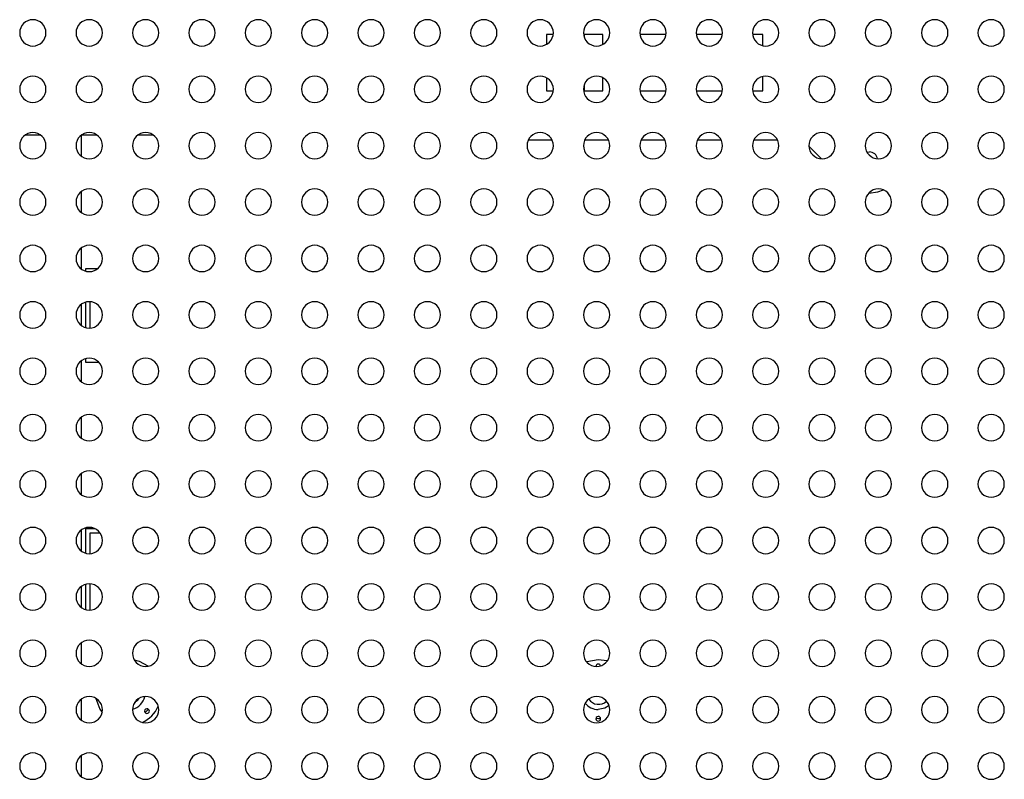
# Model space of a CAD drawing. Header units: millimetres. Extents: x 0 to 1118, y 0 to 864.
# Tile 91 of 256: x 920 to 941, y 383 to 399. Entities that reach past the tile are written whole.
import ezdxf

# ---------------------------------------------------------------- set-up
doc = ezdxf.new("R2010")
doc.units = ezdxf.units.MM

msp = doc.modelspace()

# ---------------------------------------------------------------- linework, layer by layer
at = {"color": 7, "linetype": 'Continuous', "lineweight": 25}
for p, q in [((931.0214, 399.1228), (931.0214, 398.9139)), ((931.1629, 399.1228), (931.0214, 399.1228)), ((931.8214, 399.1228), (931.8214, 399.0647)), ((932.2214, 399.1228), (931.8214, 399.1228)), ((932.2214, 398.9139), (932.2214, 399.1228)), ((933.5629, 399.1227), (933.0075, 399.1228)), ((934.7629, 399.1227), (934.2075, 399.1227)), ((935.6214, 399.1227), (935.4075, 399.1227)), ((935.6214, 398.8859), (935.6214, 399.1227)), ((931.0214, 398.2032), (931.0214, 397.9228)), ((931.8214, 398.0523), (931.8214, 397.9228)), ((932.2214, 397.9228), (932.2214, 398.2032)), ((935.6214, 397.9227), (935.6214, 398.2312)), ((931.0214, 397.9228), (931.1629, 397.9228)), ((931.8214, 397.9228), (932.2214, 397.9228)), ((933.0075, 397.9228), (933.5629, 397.9227)), ((934.2075, 397.9227), (934.7629, 397.9227)), ((935.4075, 397.9227), (935.6214, 397.9227)), ((919.9247, 396.988), (920.2458, 396.988)), ((921.1214, 396.5315), (921.1214, 396.9856)), ((921.1247, 396.988), (921.4458, 396.988)), ((922.3247, 396.988), (922.6458, 396.988)), ((931.1409, 396.8728), (930.6296, 396.8728)), ((932.3409, 396.8728), (931.8296, 396.8728)), ((933.5409, 396.8727), (933.0296, 396.8727)), ((934.7409, 396.8727), (934.2296, 396.8727)), ((935.9409, 396.8727), (935.4296, 396.8727)), ((936.6054, 396.7487), (936.8753, 396.4787)), ((937.8429, 396.6182), (937.8934, 396.6257)), ((921.1214, 395.3315), (921.1214, 395.7856)), ((921.1213, 394.1315), (921.1213, 394.5856)), ((921.2166, 394.0871), (921.2166, 394.149)), ((921.2166, 394.149), (921.4709, 394.149)), ((921.2165, 392.8871), (921.2165, 393.43)), ((921.3065, 392.8794), (921.3065, 393.4377)), ((921.1213, 392.9315), (921.1213, 393.3856)), ((921.1213, 391.7316), (921.1213, 392.1856)), ((921.2165, 392.149), (921.2165, 392.23)), ((921.4905, 392.149), (921.2165, 392.149)), ((921.1213, 390.5316), (921.1213, 390.9855)), ((921.1213, 389.3316), (921.1213, 389.7855)), ((921.2164, 388.0871), (921.2165, 388.6118)), ((921.2165, 388.6118), (921.4048, 388.6118)), ((921.1212, 388.1316), (921.1212, 388.5855)), ((921.3064, 388.0794), (921.3065, 388.5218)), ((921.3065, 388.5218), (921.5127, 388.5218)), ((921.1212, 386.9316), (921.1212, 387.3855)), ((921.2164, 386.8871), (921.2164, 387.43)), ((921.3064, 386.8794), (921.3064, 387.4378)), ((921.1212, 385.7316), (921.1212, 386.1855)), ((932.3129, 385.7956), (932.1178, 385.8233)), ((921.1212, 384.5317), (921.1212, 384.9855)), ((921.1211, 383.3317), (921.1212, 383.7854))]:
    msp.add_line(p, q, dxfattribs=at)
at = {"color": 7, "linetype": 'Continuous', "lineweight": 25, "flags": 128}
for points in [[(937.8816, 395.7507), (938.0745, 395.7745), (938.1919, 395.8175)], [(922.538, 385.6836), (922.3576, 385.7812), (922.247, 385.8115)], [(932.1178, 385.8233), (931.8781, 385.781), (931.8709, 385.7784)], [(921.4276, 384.9996), (921.5107, 384.7719), (921.5589, 384.6993)], [(922.3426, 384.9995), (922.302, 384.9462), (922.246, 384.9041)], [(932.3513, 384.8459), (932.2589, 384.7902), (932.1212, 384.7628)], [(922.4746, 384.6981), (922.5141, 384.734), (922.5464, 384.7692)], [(932.0711, 384.5756), (932.1252, 384.573), (932.1713, 384.5749)]]:
    msp.add_lwpolyline(points, dxfattribs=at)
at = {"color": 7, "linetype": 'Continuous', "lineweight": 25}
for centre, radius, start, end in [((920.0852, 399.1586), 0.28, 0, 180), ((921.2852, 399.1586), 0.28, 0, 180), ((922.4852, 399.1586), 0.28, 0, 180), ((923.6852, 399.1586), 0.28, 0, 180), ((924.8852, 399.1586), 0.28, 0, 180), ((926.0852, 399.1586), 0.28, 0, 180), ((927.2852, 399.1586), 0.28, 0, 180), ((928.4852, 399.1586), 0.28, 0, 180), ((929.6852, 399.1586), 0.28, 0, 180), ((930.8852, 399.1586), 0.28, 0, 180), ((932.0852, 399.1586), 0.28, 0, 180), ((933.2852, 399.1586), 0.28, 0, 180), ((934.4852, 399.1586), 0.28, 0, 180), ((935.6852, 399.1586), 0.28, 0, 180), ((936.8852, 399.1586), 0.28, 0, 180), ((938.0852, 399.1586), 0.28, 0, 180), ((939.2852, 399.1586), 0.28, 0, 180), ((940.4852, 399.1586), 0.28, 0, 180), ((920.0852, 399.1586), 0.28, 180, 0), ((921.2852, 399.1586), 0.28, 180, 0), ((922.4852, 399.1586), 0.28, 180, 0), ((923.6852, 399.1586), 0.28, 180, 0), ((924.8852, 399.1586), 0.28, 180, 0), ((926.0852, 399.1586), 0.28, 180, 0), ((927.2852, 399.1586), 0.28, 180, 0), ((928.4852, 399.1586), 0.28, 180, 0), ((929.6852, 399.1586), 0.28, 180, 0), ((930.8852, 399.1586), 0.28, 180, 0), ((932.0852, 399.1586), 0.28, 180, 0), ((933.2852, 399.1586), 0.28, 180, 0), ((934.4852, 399.1586), 0.28, 180, 0), ((935.6852, 399.1586), 0.28, 180, 0), ((936.8852, 399.1586), 0.28, 180, 0), ((938.0852, 399.1586), 0.28, 180, 0), ((939.2852, 399.1586), 0.28, 180, 0), ((940.4852, 399.1586), 0.28, 180, 0), ((920.0852, 397.9586), 0.28, 0, 180), ((921.2852, 397.9586), 0.28, 0, 180), ((922.4852, 397.9586), 0.28, 0, 180), ((923.6852, 397.9586), 0.28, 0, 180), ((924.8852, 397.9586), 0.28, 0, 180), ((926.0852, 397.9586), 0.28, 0, 180), ((927.2852, 397.9586), 0.28, 0, 180), ((928.4852, 397.9586), 0.28, 0, 180), ((929.6852, 397.9586), 0.28, 0, 180), ((930.8852, 397.9586), 0.28, 0, 180), ((932.0852, 397.9586), 0.28, 0, 180), ((933.2852, 397.9586), 0.28, 0, 180), ((934.4852, 397.9586), 0.28, 0, 180), ((935.6852, 397.9586), 0.28, 0, 180), ((936.8852, 397.9586), 0.28, 0, 180), ((938.0852, 397.9586), 0.28, 0, 180), ((939.2852, 397.9586), 0.28, 0, 180), ((940.4852, 397.9586), 0.28, 0, 180), ((920.0852, 397.9586), 0.28, 180, 0), ((921.2852, 397.9586), 0.28, 180, 0), ((922.4852, 397.9586), 0.28, 180, 0), ((923.6852, 397.9586), 0.28, 180, 0), ((924.8852, 397.9586), 0.28, 180, 0), ((926.0852, 397.9586), 0.28, 180, 0), ((927.2852, 397.9586), 0.28, 180, 0), ((928.4852, 397.9586), 0.28, 180, 0), ((929.6852, 397.9586), 0.28, 180, 0), ((930.8852, 397.9586), 0.28, 180, 0), ((932.0852, 397.9586), 0.28, 180, 0), ((933.2852, 397.9586), 0.28, 180, 0), ((934.4852, 397.9586), 0.28, 180, 0), ((935.6852, 397.9586), 0.28, 180, 0), ((936.8852, 397.9586), 0.28, 180, 0), ((938.0852, 397.9586), 0.28, 180, 0), ((939.2852, 397.9586), 0.28, 180, 0), ((940.4852, 397.9586), 0.28, 180, 0), ((920.0852, 396.7586), 0.28, 0, 180), ((921.2852, 396.7586), 0.28, 0, 180), ((922.4852, 396.7586), 0.28, 0, 180), ((923.6852, 396.7586), 0.28, 0, 180), ((924.8852, 396.7586), 0.28, 0, 180), ((926.0852, 396.7586), 0.28, 0, 180), ((927.2852, 396.7586), 0.28, 0, 180), ((928.4852, 396.7586), 0.28, 0, 180), ((929.6852, 396.7586), 0.28, 0, 180), ((930.8852, 396.7586), 0.28, 0, 180), ((932.0852, 396.7586), 0.28, 0, 180), ((933.2852, 396.7586), 0.28, 0, 180), ((934.4852, 396.7586), 0.28, 0, 180), ((935.6852, 396.7586), 0.28, 0, 180), ((936.8852, 396.7586), 0.28, 0, 180), ((938.0852, 396.7586), 0.28, 0, 180), ((939.2852, 396.7586), 0.28, 0, 180), ((940.4852, 396.7586), 0.28, 0, 180), ((920.0852, 396.7586), 0.28, 180, 0), ((921.2852, 396.7586), 0.28, 180, 0), ((922.4852, 396.7586), 0.28, 180, 0), ((923.6852, 396.7586), 0.28, 180, 0), ((924.8852, 396.7586), 0.28, 180, 0), ((926.0852, 396.7586), 0.28, 180, 0), ((927.2852, 396.7586), 0.28, 180, 0), ((928.4852, 396.7586), 0.28, 180, 0), ((929.6852, 396.7586), 0.28, 180, 0), ((930.8852, 396.7586), 0.28, 180, 0), ((932.0852, 396.7586), 0.28, 180, 0), ((933.2852, 396.7586), 0.28, 180, 0), ((934.4852, 396.7586), 0.28, 180, 0), ((935.6852, 396.7586), 0.28, 180, 0), ((936.8852, 396.7586), 0.28, 180, 0), ((938.0852, 396.7586), 0.28, 180, 0), ((937.8934, 396.4507), 0.175, 9.38792, 89.99898), ((939.2852, 396.7586), 0.28, 180, 0), ((940.4852, 396.7586), 0.28, 180, 0), ((920.0852, 395.5586), 0.28, 0, 180), ((921.2852, 395.5586), 0.28, 0, 180), ((922.4852, 395.5586), 0.28, 0, 180), ((923.6852, 395.5586), 0.28, 0, 180), ((924.8852, 395.5586), 0.28, 0, 180), ((926.0852, 395.5586), 0.28, 0, 180), ((927.2852, 395.5586), 0.28, 0, 180), ((928.4852, 395.5586), 0.28, 0, 180), ((929.6852, 395.5586), 0.28, 0, 180), ((930.8852, 395.5586), 0.28, 0, 180), ((932.0852, 395.5586), 0.28, 0, 180), ((933.2852, 395.5586), 0.28, 0, 180), ((934.4852, 395.5586), 0.28, 0, 180), ((935.6852, 395.5586), 0.28, 0, 180), ((936.8852, 395.5586), 0.28, 0, 180), ((938.0852, 395.5586), 0.28, 0, 180), ((939.2852, 395.5586), 0.28, 0, 180), ((940.4852, 395.5586), 0.28, 0, 180), ((920.0852, 395.5586), 0.28, 180, 0), ((921.2852, 395.5586), 0.28, 180, 0), ((922.4852, 395.5586), 0.28, 180, 0), ((923.6852, 395.5586), 0.28, 180, 0), ((924.8852, 395.5586), 0.28, 180, 0), ((926.0852, 395.5586), 0.28, 180, 0), ((927.2852, 395.5586), 0.28, 180, 0), ((928.4852, 395.5586), 0.28, 180, 0), ((929.6852, 395.5586), 0.28, 180, 0), ((930.8852, 395.5586), 0.28, 180, 0), ((932.0852, 395.5586), 0.28, 180, 0), ((933.2852, 395.5586), 0.28, 180, 0), ((934.4852, 395.5586), 0.28, 180, 0), ((935.6852, 395.5586), 0.28, 180, 0), ((936.8852, 395.5586), 0.28, 180, 0), ((938.0852, 395.5586), 0.28, 180, 0), ((939.2852, 395.5586), 0.28, 180, 0), ((940.4852, 395.5586), 0.28, 180, 0), ((920.0852, 394.3586), 0.28, 0, 180), ((921.2852, 394.3586), 0.28, 0, 180), ((922.4852, 394.3586), 0.28, 0, 180), ((923.6852, 394.3586), 0.28, 0, 180), ((924.8852, 394.3586), 0.28, 0, 180), ((926.0852, 394.3586), 0.28, 0, 180), ((927.2852, 394.3586), 0.28, 0, 180), ((928.4852, 394.3586), 0.28, 0, 180), ((929.6852, 394.3586), 0.28, 0, 180), ((930.8852, 394.3586), 0.28, 0, 180), ((932.0852, 394.3586), 0.28, 0, 180), ((933.2852, 394.3586), 0.28, 0, 180), ((934.4852, 394.3586), 0.28, 0, 180), ((935.6852, 394.3586), 0.28, 0, 180), ((936.8852, 394.3586), 0.28, 0, 180), ((938.0852, 394.3586), 0.28, 0, 180), ((939.2852, 394.3586), 0.28, 0, 180), ((940.4852, 394.3586), 0.28, 0, 180), ((920.0852, 394.3586), 0.28, 180, 0), ((921.2852, 394.3586), 0.28, 180, 0), ((922.4852, 394.3586), 0.28, 180, 0), ((923.6852, 394.3586), 0.28, 180, 0), ((924.8852, 394.3586), 0.28, 180, 0), ((926.0852, 394.3586), 0.28, 180, 0), ((927.2852, 394.3586), 0.28, 180, 0), ((928.4852, 394.3586), 0.28, 180, 0), ((929.6852, 394.3586), 0.28, 180, 0), ((930.8852, 394.3586), 0.28, 180, 0), ((932.0852, 394.3586), 0.28, 180, 0), ((933.2852, 394.3586), 0.28, 180, 0), ((934.4852, 394.3586), 0.28, 180, 0), ((935.6852, 394.3586), 0.28, 180, 0), ((936.8852, 394.3586), 0.28, 180, 0), ((938.0852, 394.3586), 0.28, 180, 0), ((939.2852, 394.3586), 0.28, 180, 0), ((940.4852, 394.3586), 0.28, 180, 0), ((920.0852, 393.1586), 0.28, 0, 180), ((921.2852, 393.1586), 0.28, 0, 180), ((922.4852, 393.1586), 0.28, 0, 180), ((923.6852, 393.1586), 0.28, 0, 180), ((924.8852, 393.1586), 0.28, 0, 180), ((926.0852, 393.1586), 0.28, 0, 180), ((927.2852, 393.1586), 0.28, 0, 180), ((928.4852, 393.1586), 0.28, 0, 180), ((929.6852, 393.1586), 0.28, 0, 180), ((930.8852, 393.1586), 0.28, 0, 180), ((932.0852, 393.1586), 0.28, 0, 180), ((933.2852, 393.1586), 0.28, 0, 180), ((934.4852, 393.1586), 0.28, 0, 180), ((935.6852, 393.1586), 0.28, 0, 180), ((936.8852, 393.1586), 0.28, 0, 180), ((938.0852, 393.1586), 0.28, 0, 180), ((939.2852, 393.1586), 0.28, 0, 180), ((940.4852, 393.1586), 0.28, 0, 180), ((920.0852, 393.1586), 0.28, 180, 0), ((921.2852, 393.1586), 0.28, 180, 0), ((922.4852, 393.1586), 0.28, 180, 0), ((923.6852, 393.1586), 0.28, 180, 0), ((924.8852, 393.1586), 0.28, 180, 0), ((926.0852, 393.1586), 0.28, 180, 0), ((927.2852, 393.1586), 0.28, 180, 0), ((928.4852, 393.1586), 0.28, 180, 0), ((929.6852, 393.1586), 0.28, 180, 0), ((930.8852, 393.1586), 0.28, 180, 0), ((932.0852, 393.1586), 0.28, 180, 0), ((933.2852, 393.1586), 0.28, 180, 0), ((934.4852, 393.1586), 0.28, 180, 0), ((935.6852, 393.1586), 0.28, 180, 0), ((936.8852, 393.1586), 0.28, 180, 0), ((938.0852, 393.1586), 0.28, 180, 0), ((939.2852, 393.1586), 0.28, 180, 0), ((940.4852, 393.1586), 0.28, 180, 0), ((920.0852, 391.9586), 0.28, 0, 180), ((921.2852, 391.9586), 0.28, 0, 180), ((922.4852, 391.9586), 0.28, 0, 180), ((923.6852, 391.9586), 0.28, 0, 180), ((924.8852, 391.9586), 0.28, 0, 180), ((926.0852, 391.9586), 0.28, 0, 180), ((927.2852, 391.9586), 0.28, 0, 180), ((928.4852, 391.9586), 0.28, 0, 180), ((929.6852, 391.9586), 0.28, 0, 180), ((930.8852, 391.9586), 0.28, 0, 180), ((932.0852, 391.9586), 0.28, 0, 180), ((933.2852, 391.9586), 0.28, 0, 180), ((934.4852, 391.9586), 0.28, 0, 180), ((935.6852, 391.9586), 0.28, 0, 180), ((936.8852, 391.9586), 0.28, 0, 180), ((938.0852, 391.9586), 0.28, 0, 180), ((939.2852, 391.9586), 0.28, 0, 180), ((940.4852, 391.9586), 0.28, 0, 180), ((920.0852, 391.9586), 0.28, 180, 0), ((921.2852, 391.9586), 0.28, 180, 0), ((922.4852, 391.9586), 0.28, 180, 0), ((923.6852, 391.9586), 0.28, 180, 0), ((924.8852, 391.9586), 0.28, 180, 0), ((926.0852, 391.9586), 0.28, 180, 0), ((927.2852, 391.9586), 0.28, 180, 0), ((928.4852, 391.9586), 0.28, 180, 0), ((929.6852, 391.9586), 0.28, 180, 0), ((930.8852, 391.9586), 0.28, 180, 0), ((932.0852, 391.9586), 0.28, 180, 0), ((933.2852, 391.9586), 0.28, 180, 0), ((934.4852, 391.9586), 0.28, 180, 0), ((935.6852, 391.9586), 0.28, 180, 0), ((936.8852, 391.9586), 0.28, 180, 0), ((938.0852, 391.9586), 0.28, 180, 0), ((939.2852, 391.9586), 0.28, 180, 0), ((940.4852, 391.9586), 0.28, 180, 0), ((920.0852, 390.7586), 0.28, 0, 180), ((921.2852, 390.7586), 0.28, 0, 180), ((922.4852, 390.7586), 0.28, 0, 180), ((923.6852, 390.7586), 0.28, 0, 180), ((924.8852, 390.7586), 0.28, 0, 180), ((926.0852, 390.7586), 0.28, 0, 180), ((927.2852, 390.7586), 0.28, 0, 180), ((928.4852, 390.7586), 0.28, 0, 180), ((929.6852, 390.7586), 0.28, 0, 180), ((930.8852, 390.7586), 0.28, 0, 180), ((932.0852, 390.7586), 0.28, 0, 180), ((933.2852, 390.7586), 0.28, 0, 180), ((934.4852, 390.7586), 0.28, 0, 180), ((935.6852, 390.7586), 0.28, 0, 180), ((936.8852, 390.7586), 0.28, 0, 180), ((938.0852, 390.7586), 0.28, 0, 180), ((939.2852, 390.7586), 0.28, 0, 180), ((940.4852, 390.7586), 0.28, 0, 180), ((920.0852, 390.7586), 0.28, 180, 0), ((921.2852, 390.7586), 0.28, 180, 0), ((922.4852, 390.7586), 0.28, 180, 0), ((923.6852, 390.7586), 0.28, 180, 0), ((924.8852, 390.7586), 0.28, 180, 0), ((926.0852, 390.7586), 0.28, 180, 0), ((927.2852, 390.7586), 0.28, 180, 0), ((928.4852, 390.7586), 0.28, 180, 0), ((929.6852, 390.7586), 0.28, 180, 0), ((930.8852, 390.7586), 0.28, 180, 0), ((932.0852, 390.7586), 0.28, 180, 0), ((933.2852, 390.7586), 0.28, 180, 0), ((934.4852, 390.7586), 0.28, 180, 0), ((935.6852, 390.7586), 0.28, 180, 0), ((936.8852, 390.7586), 0.28, 180, 0), ((938.0852, 390.7586), 0.28, 180, 0), ((939.2852, 390.7586), 0.28, 180, 0), ((940.4852, 390.7586), 0.28, 180, 0), ((920.0852, 389.5586), 0.28, 0, 180), ((921.2852, 389.5586), 0.28, 0, 180), ((922.4852, 389.5586), 0.28, 0, 180), ((923.6852, 389.5586), 0.28, 0, 180), ((924.8852, 389.5586), 0.28, 0, 180), ((926.0852, 389.5586), 0.28, 0, 180), ((927.2852, 389.5586), 0.28, 0, 180), ((928.4852, 389.5586), 0.28, 0, 180), ((929.6852, 389.5586), 0.28, 0, 180), ((930.8852, 389.5586), 0.28, 0, 180), ((932.0852, 389.5586), 0.28, 0, 180), ((933.2852, 389.5586), 0.28, 0, 180), ((934.4852, 389.5586), 0.28, 0, 180), ((935.6852, 389.5586), 0.28, 0, 180), ((936.8852, 389.5586), 0.28, 0, 180), ((938.0852, 389.5586), 0.28, 0, 180), ((939.2852, 389.5586), 0.28, 0, 180), ((940.4852, 389.5586), 0.28, 0, 180), ((920.0852, 389.5586), 0.28, 180, 0), ((921.2852, 389.5586), 0.28, 180, 0), ((922.4852, 389.5586), 0.28, 180, 0), ((923.6852, 389.5586), 0.28, 180, 0), ((924.8852, 389.5586), 0.28, 180, 0), ((926.0852, 389.5586), 0.28, 180, 0), ((927.2852, 389.5586), 0.28, 180, 0), ((928.4852, 389.5586), 0.28, 180, 0), ((929.6852, 389.5586), 0.28, 180, 0), ((930.8852, 389.5586), 0.28, 180, 0), ((932.0852, 389.5586), 0.28, 180, 0), ((933.2852, 389.5586), 0.28, 180, 0), ((934.4852, 389.5586), 0.28, 180, 0), ((935.6852, 389.5586), 0.28, 180, 0), ((936.8852, 389.5586), 0.28, 180, 0), ((938.0852, 389.5586), 0.28, 180, 0), ((939.2852, 389.5586), 0.28, 180, 0), ((940.4852, 389.5586), 0.28, 180, 0), ((920.0852, 388.3586), 0.28, 0, 180), ((921.2852, 388.3586), 0.28, 0, 180), ((922.4852, 388.3586), 0.28, 0, 180), ((923.6852, 388.3586), 0.28, 0, 180), ((924.8852, 388.3586), 0.28, 0, 180), ((926.0852, 388.3586), 0.28, 0, 180), ((927.2852, 388.3586), 0.28, 0, 180), ((928.4852, 388.3586), 0.28, 0, 180), ((929.6852, 388.3586), 0.28, 0, 180), ((930.8852, 388.3586), 0.28, 0, 180), ((932.0852, 388.3586), 0.28, 0, 180), ((933.2852, 388.3586), 0.28, 0, 180), ((934.4852, 388.3586), 0.28, 0, 180), ((935.6852, 388.3586), 0.28, 0, 180), ((936.8852, 388.3586), 0.28, 0, 180), ((938.0852, 388.3586), 0.28, 0, 180), ((939.2852, 388.3586), 0.28, 0, 180), ((940.4852, 388.3586), 0.28, 0, 180), ((920.0852, 388.3586), 0.28, 180, 0), ((921.2852, 388.3586), 0.28, 180, 0), ((922.4852, 388.3586), 0.28, 180, 0), ((923.6852, 388.3586), 0.28, 180, 0), ((924.8852, 388.3586), 0.28, 180, 0), ((926.0852, 388.3586), 0.28, 180, 0), ((927.2852, 388.3586), 0.28, 180, 0), ((928.4852, 388.3586), 0.28, 180, 0), ((929.6852, 388.3586), 0.28, 180, 0), ((930.8852, 388.3586), 0.28, 180, 0), ((932.0852, 388.3586), 0.28, 180, 0), ((933.2852, 388.3586), 0.28, 180, 0), ((934.4852, 388.3586), 0.28, 180, 0), ((935.6852, 388.3586), 0.28, 180, 0), ((936.8852, 388.3586), 0.28, 180, 0), ((938.0852, 388.3586), 0.28, 180, 0), ((939.2852, 388.3586), 0.28, 180, 0), ((940.4852, 388.3586), 0.28, 180, 0), ((920.0852, 387.1586), 0.28, 0, 180), ((921.2852, 387.1586), 0.28, 0, 180), ((922.4852, 387.1586), 0.28, 0, 180), ((923.6852, 387.1586), 0.28, 0, 180), ((924.8852, 387.1586), 0.28, 0, 180), ((926.0852, 387.1586), 0.28, 0, 180), ((927.2852, 387.1586), 0.28, 0, 180), ((928.4852, 387.1586), 0.28, 0, 180), ((929.6852, 387.1586), 0.28, 0, 180), ((930.8852, 387.1586), 0.28, 0, 180), ((932.0852, 387.1586), 0.28, 0, 180), ((933.2852, 387.1586), 0.28, 0, 180), ((934.4852, 387.1586), 0.28, 0, 180), ((935.6852, 387.1586), 0.28, 0, 180), ((936.8852, 387.1586), 0.28, 0, 180), ((938.0852, 387.1586), 0.28, 0, 180), ((939.2852, 387.1586), 0.28, 0, 180), ((940.4852, 387.1586), 0.28, 0, 180), ((920.0852, 387.1586), 0.28, 180, 0), ((921.2852, 387.1586), 0.28, 180, 0), ((922.4852, 387.1586), 0.28, 180, 0), ((923.6852, 387.1586), 0.28, 180, 0), ((924.8852, 387.1586), 0.28, 180, 0), ((926.0852, 387.1586), 0.28, 180, 0), ((927.2852, 387.1586), 0.28, 180, 0), ((928.4852, 387.1586), 0.28, 180, 0), ((929.6852, 387.1586), 0.28, 180, 0), ((930.8852, 387.1586), 0.28, 180, 0), ((932.0852, 387.1586), 0.28, 180, 0), ((933.2852, 387.1586), 0.28, 180, 0), ((934.4852, 387.1586), 0.28, 180, 0), ((935.6852, 387.1586), 0.28, 180, 0), ((936.8852, 387.1586), 0.28, 180, 0), ((938.0852, 387.1586), 0.28, 180, 0), ((939.2852, 387.1586), 0.28, 180, 0), ((940.4852, 387.1586), 0.28, 180, 0), ((920.0852, 385.9586), 0.28, 0, 180), ((921.2852, 385.9586), 0.28, 0, 180), ((922.4852, 385.9586), 0.28, 0, 180), ((923.6852, 385.9586), 0.28, 0, 180), ((924.8852, 385.9586), 0.28, 0, 180), ((926.0852, 385.9586), 0.28, 0, 180), ((927.2852, 385.9586), 0.28, 0, 180), ((928.4852, 385.9586), 0.28, 0, 180), ((929.6852, 385.9586), 0.28, 0, 180), ((930.8852, 385.9586), 0.28, 0, 180), ((932.0852, 385.9586), 0.28, 0, 180), ((933.2852, 385.9586), 0.28, 0, 180), ((934.4852, 385.9586), 0.28, 0, 180), ((935.6852, 385.9586), 0.28, 0, 180), ((936.8852, 385.9586), 0.28, 0, 180), ((938.0852, 385.9586), 0.28, 0, 180), ((939.2852, 385.9586), 0.28, 0, 180), ((940.4852, 385.9586), 0.28, 0, 180), ((920.0852, 385.9586), 0.28, 180, 0), ((921.2852, 385.9586), 0.28, 180, 0), ((922.4852, 385.9586), 0.28, 180, 0), ((923.6852, 385.9586), 0.28, 180, 0), ((924.8852, 385.9586), 0.28, 180, 0), ((926.0852, 385.9586), 0.28, 180, 0), ((927.2852, 385.9586), 0.28, 180, 0), ((928.4852, 385.9586), 0.28, 180, 0), ((929.6852, 385.9586), 0.28, 180, 0), ((930.8852, 385.9586), 0.28, 180, 0), ((932.0852, 385.9586), 0.28, 180, 0), ((933.2852, 385.9586), 0.28, 180, 0), ((934.4852, 385.9586), 0.28, 180, 0), ((935.6852, 385.9586), 0.28, 180, 0), ((936.8852, 385.9586), 0.28, 180, 0), ((938.0852, 385.9586), 0.28, 180, 0), ((939.2852, 385.9586), 0.28, 180, 0), ((940.4852, 385.9586), 0.28, 180, 0), ((932.1212, 385.6778), 0.0508, 89.99898, 178.66141), ((932.1212, 385.6778), 0.0508, 15.93414, 89.99898), ((920.0852, 384.7586), 0.28, 0, 180), ((921.2852, 384.7586), 0.28, 0, 180), ((922.4852, 384.7586), 0.28, 0, 180), ((922.1212, 385.123), 0.36, 283.56262, 346.38319), ((923.6852, 384.7586), 0.28, 0, 180), ((924.8852, 384.7586), 0.28, 0, 180), ((926.0852, 384.7586), 0.28, 0, 180), ((927.2852, 384.7586), 0.28, 0, 180), ((928.4852, 384.7586), 0.28, 0, 180), ((929.6852, 384.7586), 0.28, 0, 180), ((930.8852, 384.7586), 0.28, 0, 180), ((932.0852, 384.7586), 0.28, 0, 180), ((933.2852, 384.7586), 0.28, 0, 180), ((934.4852, 384.7586), 0.28, 0, 180), ((935.6852, 384.7586), 0.28, 0, 180), ((936.8852, 384.7586), 0.28, 0, 180), ((938.0852, 384.7586), 0.28, 0, 180), ((939.2852, 384.7586), 0.28, 0, 180), ((940.4852, 384.7586), 0.28, 0, 180), ((922.1178, 385.1224), 0.701, 295.08136, 335.46962), ((932.1212, 385.1228), 0.36, 219.00005, 269.99898), ((932.1252, 385.123), 0.25, 214.00795, 313.46338), ((920.0852, 384.7586), 0.28, 180, 0), ((921.2852, 384.7586), 0.28, 180, 0), ((922.4852, 384.7586), 0.28, 180, 0), ((922.5142, 384.73), 0.0508, 89.99898, 269.99898), ((922.5142, 384.73), 0.0508, 269.99898, 89.99898), ((923.6852, 384.7586), 0.28, 180, 0), ((924.8852, 384.7586), 0.28, 180, 0), ((926.0852, 384.7586), 0.28, 180, 0), ((927.2852, 384.7586), 0.28, 180, 0), ((928.4852, 384.7586), 0.28, 180, 0), ((929.6852, 384.7586), 0.28, 180, 0), ((930.8852, 384.7586), 0.28, 180, 0), ((932.0852, 384.7586), 0.28, 180, 0), ((932.1212, 384.5668), 0.0508, 89.99898, 269.99898), ((932.1212, 384.5668), 0.0508, 269.99898, 89.99898), ((933.2852, 384.7586), 0.28, 180, 0), ((934.4852, 384.7586), 0.28, 180, 0), ((935.6852, 384.7586), 0.28, 180, 0), ((936.8852, 384.7586), 0.28, 180, 0), ((938.0852, 384.7586), 0.28, 180, 0), ((939.2852, 384.7586), 0.28, 180, 0), ((940.4852, 384.7586), 0.28, 180, 0), ((920.0852, 383.5586), 0.28, 0, 180), ((921.2852, 383.5586), 0.28, 0, 180), ((922.4852, 383.5586), 0.28, 0, 180), ((923.6852, 383.5586), 0.28, 0, 180), ((924.8852, 383.5586), 0.28, 0, 180), ((926.0852, 383.5586), 0.28, 0, 180), ((927.2852, 383.5586), 0.28, 0, 180), ((928.4852, 383.5586), 0.28, 0, 180), ((929.6852, 383.5586), 0.28, 0, 180), ((930.8852, 383.5586), 0.28, 0, 180), ((932.0852, 383.5586), 0.28, 0, 180), ((933.2852, 383.5586), 0.28, 0, 180), ((934.4852, 383.5586), 0.28, 0, 180), ((935.6852, 383.5586), 0.28, 0, 180), ((936.8852, 383.5586), 0.28, 0, 180), ((938.0852, 383.5586), 0.28, 0, 180), ((939.2852, 383.5586), 0.28, 0, 180), ((940.4852, 383.5586), 0.28, 0, 180), ((920.0852, 383.5586), 0.28, 180, 0), ((921.2852, 383.5586), 0.28, 180, 0), ((922.4852, 383.5586), 0.28, 180, 0), ((923.6852, 383.5586), 0.28, 180, 0), ((924.8852, 383.5586), 0.28, 180, 0), ((926.0852, 383.5586), 0.28, 180, 0), ((927.2852, 383.5586), 0.28, 180, 0), ((928.4852, 383.5586), 0.28, 180, 0), ((929.6852, 383.5586), 0.28, 180, 0), ((930.8852, 383.5586), 0.28, 180, 0), ((932.0852, 383.5586), 0.28, 180, 0), ((933.2852, 383.5586), 0.28, 180, 0), ((934.4852, 383.5586), 0.28, 180, 0), ((935.6852, 383.5586), 0.28, 180, 0), ((936.8852, 383.5586), 0.28, 180, 0), ((938.0852, 383.5586), 0.28, 180, 0), ((939.2852, 383.5586), 0.28, 180, 0), ((940.4852, 383.5586), 0.28, 180, 0)]:
    msp.add_arc(centre, radius, start, end, dxfattribs=at)

doc.saveas('drawing.dxf')
